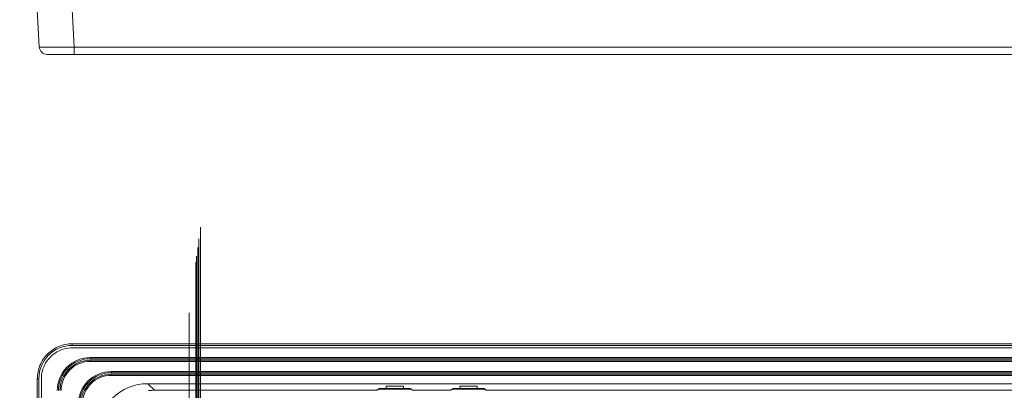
# Model space of a CAD drawing. Header units: centimetres. Extents: x -21 to 21, y -29.7 to 29.7.
# Tile 22 of 93: x -11 to 1.7, y -3.4 to 1.4. Entities that reach past the tile are written whole.
import ezdxf

# ---------------------------------------------------------------- set-up
doc = ezdxf.new("R2010")
doc.units = ezdxf.units.CM
doc.header["$MEASUREMENT"] = 0

msp = doc.modelspace()

# ---------------------------------------------------------------- linework, layer by layer
at = {"color": 8, "lineweight": 5}
msp.add_open_spline([(-21.00035, -29.70651), (-21.00035, -29.70651), (20.99965, -29.70651), (20.99965, -29.70651), (20.99965, -29.70651), (20.99965, 29.69349), (20.99965, 29.69349), (20.99965, 29.69349), (-21.00035, 29.69349), (-21.00035, 29.69349), (-21.00035, 29.69349), (-21.00035, -29.70651), (-21.00035, -29.70651)], degree=3, knots=[0, 0, 0, 0, 0.25, 0.25, 0.25, 0.5, 0.5, 0.5, 0.75, 0.75, 0.75, 1, 1, 1, 1], dxfattribs=at)
at = {"lineweight": 5}
for points, knots in [([(-8.67686, -4.32699), (-8.67686, -4.10653), (-8.85558, -3.92782), (-9.07604, -3.92782), (-9.2965, -3.92782), (-9.47522, -4.10653), (-9.47522, -4.32699), (-9.47522, -4.54745), (-9.2965, -4.72617), (-9.07604, -4.72617), (-8.85558, -4.72617), (-8.67686, -4.54746), (-8.67686, -4.327), (-8.67686, 6.25508), (-8.67686, -14.90907), (-8.67686, -4.32699)], [0, 0, 0, 0, 0.25, 0.25, 0.25, 0.5, 0.5, 0.5, 0.75, 0.75, 0.75, 1, 1, 1, 1.00001, 1.00001, 1.00001, 1.00001]), ([(-8.69684, -4.32699), (-8.69684, -4.11756), (-8.86661, -3.94779), (-9.07604, -3.94779), (-9.28547, -3.94779), (-9.45524, -4.11756), (-9.45525, -4.32699), (-9.45525, -4.53642), (-9.28547, -4.7062), (-9.07604, -4.7062), (-8.86661, -4.7062), (-8.69684, -4.53642), (-8.69684, -4.327), (-8.69684, 5.72516), (-8.69684, -14.37963), (-8.69684, -4.32699)], [0, 0, 0, 0, 0.25, 0.25, 0.25, 0.5, 0.5, 0.5, 0.75, 0.75, 0.75, 1, 1, 1, 1.00001, 1.00001, 1.00001, 1.00001]), ([(-8.71104, -4.32699), (-8.71104, -4.12541), (-8.87446, -3.96199), (-9.07604, -3.96199), (-9.27762, -3.96199), (-9.44104, -4.12541), (-9.44104, -4.32699), (-9.44104, -4.52858), (-9.27763, -4.69199), (-9.07604, -4.69199), (-8.87446, -4.69199), (-8.71104, -4.52858), (-8.71104, -4.327), (-8.71104, 5.34884), (-8.71104, -14.00283), (-8.71104, -4.32699)], [0, 0, 0, 0, 0.25, 0.25, 0.25, 0.5, 0.5, 0.5, 0.75, 0.75, 0.75, 1, 1, 1, 1.00001, 1.00001, 1.00001, 1.00001]), ([(-8.72604, -4.32699), (-8.72604, -4.13369), (-8.88274, -3.97699), (-9.07604, -3.97699), (-9.26934, -3.97699), (-9.42604, -4.13369), (-9.42604, -4.32699), (-9.42604, -4.52029), (-9.26934, -4.67699), (-9.07604, -4.67699), (-8.88274, -4.67699), (-8.72604, -4.52029), (-8.72604, -4.327), (-8.72604, 4.95092), (-8.72604, -13.60539), (-8.72604, -4.32699)], [0, 0, 0, 0, 0.25, 0.25, 0.25, 0.5, 0.5, 0.5, 0.75, 0.75, 0.75, 1, 1, 1, 1.00001, 1.00001, 1.00001, 1.00001]), ([(-8.73604, -4.32699), (-8.73604, -4.13922), (-8.88826, -3.98699), (-9.07604, -3.98699), (-9.26382, -3.98699), (-9.41604, -4.13922), (-9.41604, -4.32699), (-9.41604, -4.51477), (-9.26382, -4.66699), (-9.07604, -4.66699), (-8.88827, -4.66699), (-8.73604, -4.51477), (-8.73604, -4.327), (-8.73604, 4.68596), (-8.73604, -13.33995), (-8.73604, -4.32699)], [0, 0, 0, 0, 0.25, 0.25, 0.25, 0.5, 0.5, 0.5, 0.75, 0.75, 0.75, 1, 1, 1, 1.00001, 1.00001, 1.00001, 1.00001]), ([(-8.82104, -4.32699), (-8.82104, -4.18616), (-8.93521, -4.07199), (-9.07604, -4.07199), (-9.21687, -4.07199), (-9.33104, -4.18616), (-9.33104, -4.32699), (-9.33104, -4.46783), (-9.21687, -4.58199), (-9.07604, -4.58199), (-8.93521, -4.58199), (-8.82104, -4.46783), (-8.82104, -4.327), (-8.82104, 2.43284), (-8.82104, -11.08683), (-8.82104, -4.32699)], [0, 0, 0, 0, 0.25, 0.25, 0.25, 0.5, 0.5, 0.5, 0.75, 0.75, 0.75, 1, 1, 1, 1.00001, 1.00001, 1.00001, 1.00001]), ([(-10.6179, 1.04039), (-10.63652, 1.04039), (-10.65514, 1.04043), (-10.67376, 1.04054), (-10.68132, 1.04058), (-10.68889, 1.04064), (-10.69646, 1.04071), (-10.70275, 1.04077), (-10.70903, 1.04085), (-10.71531, 1.04096), (-10.72026, 1.04104), (-10.7252, 1.04114), (-10.73017, 1.04127), (-10.73376, 1.04136), (-10.73736, 1.04146), (-10.74089, 1.04164), (-10.74213, 1.0417), (-10.74337, 1.04177), (-10.74466, 1.04185), (-10.7456, 1.0419), (-10.74656, 1.04195), (-10.74737, 1.04207), (-10.74787, 1.04214), (-10.74831, 1.04224), (-10.74901, 1.04231), (-10.74927, 1.04233), (-10.74955, 1.04235), (-10.74956, 1.04255)], [0, 0, 0, 0, 0.11111111, 0.11111111, 0.11111111, 0.22222222, 0.22222222, 0.22222222, 0.33333333, 0.33333333, 0.33333333, 0.44444444, 0.44444444, 0.44444444, 0.55555556, 0.55555556, 0.55555556, 0.66666667, 0.66666667, 0.66666667, 0.77777778, 0.77777778, 0.77777778, 0.88888889, 0.88888889, 0.88888889, 1, 1, 1, 1]), ([(-10.30018, 1.04255), (-10.32939, 1.04222), (-10.3586, 1.04191), (-10.38781, 1.04164), (-10.4645, 1.04092), (-10.5412, 1.04039), (-10.6179, 1.04039)], [0, 0, 0, 0, 0.5, 0.5, 0.5, 1, 1, 1, 1]), ([(-10.32555, -2.7781), (-10.38401, -2.7781), (-10.44304, -2.78971), (-10.49755, -2.81227), (-10.55205, -2.83483), (-10.60203, -2.86833), (-10.64336, -2.90966)], [0, 0, 0, 0, 0.5, 0.5, 0.5, 1, 1, 1, 1]), ([(-10.64336, -2.90966), (-10.6847, -2.95099), (-10.7182, -3.00097), (-10.74076, -3.05548), (-10.76332, -3.10999), (-10.77493, -3.16903), (-10.77494, -3.22748)], [0, 0, 0, 0, 0.5, 0.5, 0.5, 1, 1, 1, 1]), ([(-10.32552, -2.79807), (-10.43945, -2.79801), (-10.54872, -2.84324), (-10.62927, -2.9238), (-10.70982, -3.00435), (-10.75504, -3.11363), (-10.75496, -3.22755)], [0, 0, 0, 0, 0.5, 0.5, 0.5, 1, 1, 1, 1]), ([(-10.72334, -3.22917), (-10.72318, -3.19431), (-10.71871, -3.15928), (-10.70971, -3.12549), (-10.70072, -3.09181), (-10.68723, -3.05936), (-10.66978, -3.0292), (-10.65237, -2.99908), (-10.63101, -2.97124), (-10.60642, -2.94665), (-10.58183, -2.92205), (-10.55399, -2.90069), (-10.52388, -2.88327), (-10.49371, -2.86582), (-10.46127, -2.85232), (-10.42758, -2.84333), (-10.39379, -2.83432), (-10.35875, -2.82985), (-10.32388, -2.82968)], [0, 0, 0, 0, 0.16666667, 0.16666667, 0.16666667, 0.33333333, 0.33333333, 0.33333333, 0.5, 0.5, 0.5, 0.66666667, 0.66666667, 0.66666667, 0.83333333, 0.83333333, 0.83333333, 1, 1, 1, 1]), ([(-10.09334, -2.95468), (-10.20606, -2.95468), (-10.31416, -2.99946), (-10.39386, -3.07916), (-10.47356, -3.15887), (-10.51834, -3.26697), (-10.51834, -3.37968)], [0, 0, 0, 0, 0.5, 0.5, 0.5, 1, 1, 1, 1]), ([(-10.09334, -2.96968), (-10.20208, -2.96968), (-10.30636, -3.01288), (-10.38325, -3.08977), (-10.46014, -3.16666), (-10.50334, -3.27094), (-10.50334, -3.37968)], [0, 0, 0, 0, 0.5, 0.5, 0.5, 1, 1, 1, 1]), ([(-10.09334, -2.98968), (-10.19677, -2.98968), (-10.29597, -3.03077), (-10.36911, -3.10391), (-10.44225, -3.17705), (-10.48334, -3.27625), (-10.48334, -3.37968)], [0, 0, 0, 0, 0.5, 0.5, 0.5, 1, 1, 1, 1]), ([(-10.09334, -3.00468), (-10.19279, -3.00468), (-10.28818, -3.04419), (-10.3585, -3.11452), (-10.42883, -3.18484), (-10.46834, -3.28023), (-10.46834, -3.37968)], [0, 0, 0, 0, 0.5, 0.5, 0.5, 1, 1, 1, 1]), ([(-9.82334, -3.13468), (-9.93606, -3.13468), (-10.04416, -3.17946), (-10.12386, -3.25916), (-10.20356, -3.33887), (-10.24834, -3.44697), (-10.24834, -3.55968)], [0, 0, 0, 0, 0.5, 0.5, 0.5, 1, 1, 1, 1]), ([(-9.82334, -3.14968), (-9.93208, -3.14968), (-10.03636, -3.19288), (-10.11325, -3.26977), (-10.19014, -3.34666), (-10.23334, -3.45094), (-10.23334, -3.55968)], [0, 0, 0, 0, 0.5, 0.5, 0.5, 1, 1, 1, 1]), ([(-9.82334, -3.16968), (-9.92677, -3.16968), (-10.02597, -3.21077), (-10.09911, -3.28391), (-10.17225, -3.35705), (-10.21334, -3.45625), (-10.21334, -3.55968)], [0, 0, 0, 0, 0.5, 0.5, 0.5, 1, 1, 1, 1]), ([(-9.82334, -3.18468), (-9.92279, -3.18468), (-10.01818, -3.22419), (-10.0885, -3.29452), (-10.15883, -3.36484), (-10.19834, -3.46023), (-10.19834, -3.55968)], [0, 0, 0, 0, 0.5, 0.5, 0.5, 1, 1, 1, 1]), ([(-9.35267, -3.29114), (-9.52488, -3.29103), (-9.69008, -3.35939), (-9.81186, -3.48117), (-9.93363, -3.60295), (-10.002, -3.76814), (-10.00188, -3.94036)], [0, 0, 0, 0, 0.5, 0.5, 0.5, 1, 1, 1, 1]), ([(-6.06557, -3.35264), (-6.06556, -3.35257), (-6.06547, -3.35256), (-6.06538, -3.35255), (-6.06528, -3.35254), (-6.06519, -3.35253), (-6.06519, -3.35246)], [0, 0, 0, 0, 0.5, 0.5, 0.5, 1, 1, 1, 1]), ([(-5.11557, -3.35264), (-5.11556, -3.35257), (-5.11547, -3.35256), (-5.11538, -3.35255), (-5.11528, -3.35254), (-5.11519, -3.35253), (-5.11519, -3.35246)], [0, 0, 0, 0, 0.5, 0.5, 0.5, 1, 1, 1, 1])]:
    msp.add_open_spline(points, degree=3, knots=knots, dxfattribs=at)
for points in [[(-10.77494, 1.52674), (-10.77494, 1.52674), (-10.74956, 1.04255), (-10.74956, 1.04255)], [(-10.30018, 1.04255), (-10.30018, 1.04255), (-10.32555, 1.52674), (-10.32555, 1.52674)], [(-10.74956, 1.04255), (-10.74678, 0.98943), (-10.70289, 0.94779), (-10.6497, 0.94779)], [(-10.30018, 1.04255), (-10.30018, 1.04255), (-10.30018, 0.94779), (-10.30018, 0.94779)], [(-10.30018, 1.04255), (-10.30018, 1.04255), (9.1481, 1.04255), (9.1481, 1.04255)], [(-10.6497, 0.94779), (-10.6497, 0.94779), (9.49762, 0.94779), (9.49762, 0.94779)], [(-10.32555, -2.7781), (-10.32555, -2.7781), (-10.32555, -2.79807), (-10.32555, -2.79807)], [(-10.32555, -2.7781), (-10.32555, -2.7781), (9.17347, -2.7781), (9.17347, -2.7781)], [(9.1734, -2.79807), (9.1734, -2.79807), (-10.32552, -2.79807), (-10.32552, -2.79807)], [(9.1718, -2.82972), (9.1718, -2.82972), (-10.32388, -2.82968), (-10.32388, -2.82968)], [(-10.09334, -2.95468), (-10.09334, -2.95468), (-10.09334, -2.96968), (-10.09334, -2.96968)], [(8.94128, -2.95472), (8.94128, -2.95472), (-10.09334, -2.95468), (-10.09334, -2.95468)], [(8.94128, -2.96972), (8.94128, -2.96972), (-10.09334, -2.96968), (-10.09334, -2.96968)], [(-10.09334, -2.98968), (-10.09334, -2.98968), (-10.09334, -3.00468), (-10.09334, -3.00468)], [(8.94128, -2.98972), (8.94128, -2.98972), (-10.09334, -2.98968), (-10.09334, -2.98968)], [(8.94128, -3.00472), (8.94128, -3.00472), (-10.09334, -3.00468), (-10.09334, -3.00468)], [(-9.82334, -3.13468), (-9.82334, -3.13468), (-9.82334, -3.14968), (-9.82334, -3.14968)], [(8.67128, -3.13472), (8.67128, -3.13472), (-9.82334, -3.13468), (-9.82334, -3.13468)], [(8.67128, -3.14972), (8.67128, -3.14972), (-9.82334, -3.14968), (-9.82334, -3.14968)], [(-10.77494, -16.82651), (-10.77494, -16.82651), (-10.77494, -3.22748), (-10.77494, -3.22748)], [(-10.75496, -3.22748), (-10.75496, -3.22748), (-10.77494, -3.22748), (-10.77494, -3.22748)], [(-10.75496, -3.22755), (-10.75496, -3.22755), (-10.75496, -16.82651), (-10.75496, -16.82651)], [(-10.72334, -3.22917), (-10.72334, -3.22917), (-10.72336, -16.82482), (-10.72336, -16.82482)], [(-9.82334, -3.16968), (-9.82334, -3.16968), (-9.82334, -3.18468), (-9.82334, -3.18468)], [(8.67128, -3.16972), (8.67128, -3.16972), (-9.82334, -3.16968), (-9.82334, -3.16968)], [(8.67128, -3.18472), (8.67128, -3.18472), (-9.82334, -3.18468), (-9.82334, -3.18468)], [(-9.26784, -3.37604), (-9.26784, -3.37604), (-9.35275, -3.29115), (-9.35275, -3.29115)], [(-9.35274, -3.29114), (-9.35274, -3.29114), (8.20068, -3.29117), (8.20068, -3.29117)], [(-9.26783, -3.37604), (-9.29414, -3.37604), (-9.32042, -3.37764), (-9.34653, -3.38083)], [(-9.26783, -3.37604), (-9.26783, -3.37604), (-6.40328, -3.37604), (-6.40328, -3.37604)], [(-6.40328, -3.37604), (-6.40328, -3.37604), (-6.37604, -3.35246), (-6.37604, -3.35246)], [(-6.40328, -3.37604), (-6.40328, -3.37604), (-6.37604, -3.36031), (-6.37604, -3.36031)], [(-6.37604, -3.35246), (-6.37604, -3.35246), (-6.37604, -3.36031), (-6.37604, -3.36031)], [(-6.28729, -3.35246), (-6.28729, -3.35246), (-6.37604, -3.35246), (-6.37604, -3.35246)], [(-5.97604, -3.36031), (-5.97604, -3.36031), (-6.37604, -3.36031), (-6.37604, -3.36031)], [(-6.28651, -3.35264), (-6.28651, -3.35264), (-6.28806, -3.32303), (-6.28806, -3.32303)], [(-6.06479, -3.323), (-6.06479, -3.323), (-6.28729, -3.323), (-6.28729, -3.323)], [(-6.06557, -3.35264), (-6.06557, -3.35264), (-6.28651, -3.35264), (-6.28651, -3.35264)], [(-6.06402, -3.32303), (-6.06402, -3.32303), (-6.06556, -3.35243), (-6.06556, -3.35243)], [(-5.97604, -3.35246), (-5.97604, -3.35246), (-6.06479, -3.35246), (-6.06479, -3.35246)], [(-5.97604, -3.36031), (-5.97604, -3.36031), (-5.97604, -3.35246), (-5.97604, -3.35246)], [(-5.97604, -3.35246), (-5.97604, -3.35246), (-5.9488, -3.37604), (-5.9488, -3.37604)], [(-5.97604, -3.36031), (-5.97604, -3.36031), (-5.9488, -3.37604), (-5.9488, -3.37604)], [(-5.9488, -3.37604), (-5.9488, -3.37604), (-5.45328, -3.37604), (-5.45328, -3.37604)], [(-5.45328, -3.37604), (-5.45328, -3.37604), (-5.42604, -3.35246), (-5.42604, -3.35246)], [(-5.45328, -3.37604), (-5.45328, -3.37604), (-5.42604, -3.36031), (-5.42604, -3.36031)], [(-5.42604, -3.35246), (-5.42604, -3.35246), (-5.42604, -3.36031), (-5.42604, -3.36031)], [(-5.33729, -3.35246), (-5.33729, -3.35246), (-5.42604, -3.35246), (-5.42604, -3.35246)], [(-5.02604, -3.36031), (-5.02604, -3.36031), (-5.42604, -3.36031), (-5.42604, -3.36031)], [(-5.33651, -3.35264), (-5.33651, -3.35264), (-5.33806, -3.32303), (-5.33806, -3.32303)], [(-5.33769, -3.32301), (-5.33769, -3.32301), (-5.11439, -3.32301), (-5.11439, -3.32301)], [(-5.11557, -3.35264), (-5.11557, -3.35264), (-5.33651, -3.35264), (-5.33651, -3.35264)], [(-5.11402, -3.32303), (-5.11402, -3.32303), (-5.11556, -3.35243), (-5.11556, -3.35243)], [(-5.02604, -3.35246), (-5.02604, -3.35246), (-5.11479, -3.35246), (-5.11479, -3.35246)], [(-5.02604, -3.36031), (-5.02604, -3.36031), (-5.02604, -3.35246), (-5.02604, -3.35246)], [(-5.02604, -3.35246), (-5.02604, -3.35246), (-4.9988, -3.37604), (-4.9988, -3.37604)], [(-5.02604, -3.36031), (-5.02604, -3.36031), (-4.9988, -3.37604), (-4.9988, -3.37604)], [(-4.9988, -3.37604), (-4.9988, -3.37604), (3.84672, -3.37604), (3.84672, -3.37604)]]:
    msp.add_open_spline(points, degree=3, dxfattribs=at)

doc.saveas('drawing.dxf')
